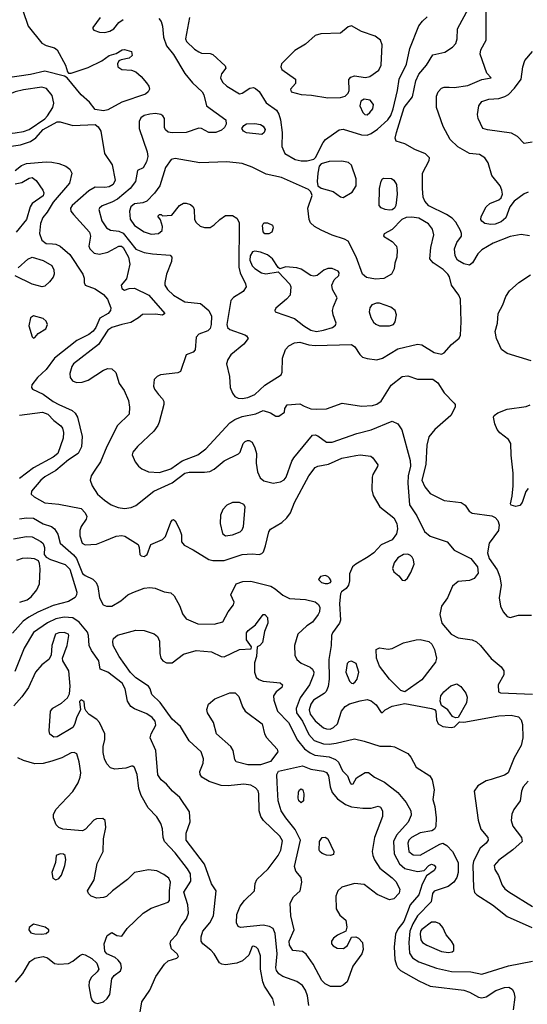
# Model space of a CAD drawing. Extents: x 1173079 to 1307053, y 522583 to 678478.
# Tile 35 of 256: x 1187587 to 1191208, y 555654 to 562680. Entities that reach past the tile are written whole.
import ezdxf

# ---------------------------------------------------------------- set-up
doc = ezdxf.new("R2010")
doc.units = 0

msp = doc.modelspace()

# ---------------------------------------------------------------- linework, layer by layer
at = {"layer": '0CON20XD'}
for points in [[(1187608.4, 562745), (1187647.7, 562635), (1187745, 562513.3), (1187775, 562495.6), (1187835, 562478.9), (1187854.6, 562464.6), (1187913.3, 562355), (1187927.5, 562307.5), (1187935, 562300), (1187955, 562300), (1188075, 562339.4), (1188173.4, 562386.6), (1188225, 562424), (1188275, 562438.8), (1188317.5, 562465), (1188335, 562468), (1188385, 562452.5), (1188388.8, 562425), (1188367.5, 562405), (1188310, 562395), (1188293.9, 562386.1), (1188283.6, 562366.4), (1188286.2, 562345), (1188314.6, 562324.6), (1188385, 562320), (1188415, 562308.5), (1188454.4, 562275), (1188490.5, 562230.5), (1188508, 562205), (1188512, 562185), (1188504, 562165), (1188485, 562148.6), (1188315, 562091.1), (1188215, 562037.5), (1188185, 562031.1), (1188125, 562040), (1188085, 562090.8), (1188025, 562144.2), (1187926.2, 562266.2), (1187907, 562277), (1187765, 562314.1), (1187665, 562288.4), (1187486.2, 562263.8)], [(1191086.4, 561133.7), (1190965, 561085.4), (1190885, 561038.8), (1190855, 561009.5), (1190816.4, 560945), (1190795, 560929.1), (1190755, 560937.5), (1190711.5, 560965), (1190694.5, 560995), (1190690, 561045), (1190705, 561090), (1190738.6, 561135), (1190740, 561155), (1190732.9, 561175), (1190698.5, 561235), (1190671.5, 561265), (1190631, 561291), (1190505, 561353.1), (1190478.2, 561385), (1190465.3, 561415), (1190459.5, 561475), (1190461.5, 561585), (1190508, 561675), (1190511.4, 561695), (1190482.3, 561722.3), (1190405, 561755.3), (1190335, 561794.6), (1190273.2, 561813.2), (1190265.8, 561835), (1190274.4, 561874.4), (1190329.4, 562055), (1190389.6, 562130.4), (1190413.1, 562245), (1190435, 562291.1), (1190489.4, 562355), (1190535, 562430), (1190620.4, 562449.6), (1190675, 562484.3), (1190698.3, 562511.7), (1190708.5, 562545), (1190711.5, 562615), (1190791.3, 562765)], [(1191215, 561450.6), (1191185, 561436.9), (1191115.6, 561385), (1191084.4, 561345), (1191055, 561266), (1191021.3, 561238.7), (1190978.1, 561221.9), (1190947.8, 561217.8), (1190906.5, 561226.5), (1190883, 561243), (1190877.1, 561255), (1190878.6, 561275), (1190915.5, 561345), (1190941.1, 561368.9), (1191004.7, 561395.3), (1191021.5, 561408.5), (1191030.9, 561435), (1191027.5, 561465), (1191015, 561494), (1190955, 561568), (1190928.3, 561658.3), (1190905.4, 561695.4), (1190868.3, 561718.3), (1190795, 561725.8), (1190712.4, 561772.4), (1190658, 561825), (1190608.7, 561918.7), (1190560.8, 562055), (1190561.4, 562135), (1190572, 562165), (1190595, 562192), (1190615, 562200), (1190652, 562198), (1190685.7, 562195.7), (1190785, 562211.1), (1190885, 562254.6), (1190950, 562265), (1190919.2, 562299.2), (1190870.9, 562435), (1190877.3, 562465), (1190914.6, 562535), (1190914.1, 562765)], [(1188160.6, 562695), (1188107.5, 562625), (1188107.5, 562615), (1188116.2, 562605), (1188155, 562591.8), (1188195, 562589.6), (1188230.8, 562599.2), (1188258.9, 562615), (1188295, 562660), (1188325, 562682)], [(1188579.7, 562689.7), (1188595, 562666.7), (1188604.5, 562634.5), (1188612.9, 562555), (1188633.9, 562493.9), (1188685, 562432.9), (1188765.8, 562295.8), (1188819.1, 562229.1), (1188888.1, 562165), (1188900, 562145), (1188920, 562065), (1189058, 561965), (1189058.8, 561935), (1189048.8, 561911.2), (1189027.4, 561892.6), (1188985, 561874.6), (1188935.3, 561875.3), (1188885, 561902.9), (1188865, 561907.5), (1188773.4, 561876.6), (1188675, 561872.2), (1188646.9, 561876.9), (1188626, 561895), (1188620.3, 561910.3), (1188620, 561975), (1188607.8, 561995), (1188594.1, 562004.1), (1188555, 562011.3), (1188515, 562007.2), (1188475, 561996.1), (1188450.8, 561979.2), (1188439.4, 561955), (1188439.4, 561905), (1188496.4, 561736.4), (1188501.8, 561705), (1188491.9, 561665), (1188467, 561623), (1188426.4, 561603.6), (1188412.1, 561525), (1188375.2, 561474.8), (1188285, 561400.3), (1188245, 561378.1), (1188175, 561352.1), (1188155, 561335.7), (1188151.1, 561325), (1188172.4, 561245), (1188205.5, 561195), (1188235, 561178), (1188295, 561170.5), (1188325, 561156.9), (1188415, 561041.9), (1188475, 561018.1), (1188535, 561009.4), (1188659.3, 560999.3), (1188673.3, 560985), (1188669.2, 560955), (1188634.7, 560865.3), (1188621.1, 560805), (1188621.6, 560785), (1188641.8, 560755), (1188685, 560715.3), (1188765, 560667.5), (1188876.2, 560655), (1188935.8, 560605), (1188955.5, 560565), (1188953.5, 560505), (1188945, 560476.2), (1188928.9, 560461.1), (1188865, 560435.7), (1188846, 560415), (1188837.5, 560325), (1188825, 560307.5), (1188775, 560290), (1188735, 560170), (1188715, 560160), (1188592.5, 560145), (1188566.7, 560135), (1188546.1, 560113.9), (1188542, 560065), (1188548, 560045), (1188576, 560005), (1188605.8, 559975.8), (1188616.2, 559955), (1188616, 559935), (1188582.5, 559807.5), (1188573.1, 559785), (1188543.3, 559745), (1188428.1, 559635), (1188394.2, 559595), (1188388.6, 559575), (1188410, 559525), (1188433.9, 559493.9), (1188458, 559475), (1188505, 559454.6), (1188585, 559450.3), (1188665, 559475.8), (1188745, 559531.5), (1188857.8, 559575), (1188915, 559619.2), (1189086.9, 559803.1), (1189121.5, 559828.5), (1189175, 559848.2), (1189272.5, 559867.5), (1189325, 559890.8), (1189375.9, 559875.9), (1189415, 559850), (1189435, 559850), (1189475, 559880), (1189477.5, 559905), (1189495, 559932.5), (1189585, 559940), (1189617.5, 559922.5), (1189664, 559904), (1189705, 559900), (1189775, 559903.5), (1189887, 559943), (1190025, 559922.7), (1190105, 559927.3), (1190135, 559937.1), (1190165, 559958.5), (1190237.6, 560072.4), (1190315, 560134.4), (1190355, 560138.5), (1190426, 560116), (1190535, 560114.6), (1190569.5, 560089.5), (1190615, 560016.7), (1190687.5, 559945), (1190694, 559935), (1190693.9, 559916.1), (1190663.3, 559855), (1190548.6, 559755), (1190506.6, 559703.4), (1190492.2, 559645), (1190483.4, 559506.6), (1190456.1, 559395), (1190476.3, 559346.3), (1190515, 559300), (1190615, 559249.6), (1190735.5, 559235.5), (1190765, 559216), (1190793.6, 559173.6), (1190815, 559158), (1190955, 559140), (1190978.8, 559128.8), (1190997, 559107), (1191007.1, 559075), (1191001.9, 559035), (1190935.5, 558945), (1190923.4, 558875), (1190935.3, 558835), (1190993.1, 558755), (1191012.5, 558705), (1191022.2, 558645), (1191008.5, 558555), (1191018.2, 558495), (1191035.6, 558455), (1191065, 558420.8), (1191085, 558414.2), (1191145, 558431.5), (1191237.9, 558432.1)], [(1188798.4, 562695), (1188770.5, 562545), (1188777.8, 562525), (1188835, 562470.8), (1188865, 562450.8), (1188885, 562442.5), (1188945, 562440), (1188965, 562432), (1189051.7, 562351.7), (1189056.7, 562335), (1189025.8, 562295), (1189020, 562265), (1189034.3, 562235), (1189064, 562205), (1189155, 562152.5), (1189173.6, 562156.4), (1189227.7, 562192.3), (1189255, 562196.2), (1189269.5, 562189.5), (1189295, 562167.5), (1189346.2, 562086.2), (1189420, 562035), (1189436.7, 562006.7), (1189447, 561965), (1189459.3, 561875), (1189456.9, 561775), (1189478.8, 561725), (1189552.8, 561682.8), (1189595, 561672.2), (1189636.8, 561673.2), (1189685.8, 561684.2), (1189700, 561700), (1189721.1, 561745), (1189751.2, 561805), (1189768.2, 561825), (1189865, 561895.6), (1189895, 561899.4), (1190025, 561858.5), (1190065, 561856.9), (1190095, 561868.2), (1190140.7, 561899.3), (1190213.1, 561966.9), (1190235, 561997.5), (1190252.1, 562045), (1190283.4, 562175), (1190293.6, 562256.3), (1190347.1, 562362.9), (1190369.7, 562475), (1190434.3, 562635.7), (1190459.9, 562670.1), (1190495, 562700.4)], [(1189785, 562121.8), (1189875, 562124.6), (1189908.8, 562135), (1189930, 562155), (1189936.9, 562175), (1189935.7, 562254.3), (1189948.7, 562271.3), (1189975, 562280), (1190055, 562268.1), (1190085, 562274.4), (1190149.2, 562320.8), (1190166.4, 562355), (1190171.7, 562501.7), (1190160, 562535), (1190122.6, 562562.6), (1190025, 562597.3), (1189955, 562637.1), (1189931.1, 562628.9), (1189875, 562583.3), (1189735, 562578.8), (1189695, 562566.5), (1189626.4, 562505), (1189548.6, 562461.4), (1189455.6, 562365), (1189448.9, 562345), (1189456.9, 562325), (1189554.2, 562255), (1189554.2, 562225.8), (1189518, 562185), (1189524, 562165), (1189595, 562147.1), (1189669.1, 562140.9), (1189785, 562121.8)], [(1191243.2, 561806.8), (1191185, 561796.7), (1191138.1, 561848.1), (1191095, 561870.4), (1190925, 561894.5), (1190891.2, 561905), (1190857.1, 561975), (1190853.1, 562005), (1190863.3, 562065), (1190885, 562095.6), (1190935, 562112.3), (1191005, 562118.7), (1191048, 562132), (1191075, 562147.8), (1191117.2, 562192.8), (1191164.1, 562255), (1191175.8, 562345), (1191191.1, 562388.9), (1191245, 562453.1)], [(1187425, 561866.9), (1187512.8, 561867.2), (1187555, 561874.2), (1187615, 561882.9), (1187655, 561896.2), (1187765, 561973.6), (1187785, 561994.7), (1187823.2, 562055), (1187830.8, 562085), (1187818.6, 562138.6), (1187778.7, 562188.7), (1187745, 562198.6), (1187615, 562180.6), (1187553.9, 562166.1), (1187465, 562128.2), (1187415, 562094.6), (1187376.4, 562053.6), (1187340.6, 561995), (1187335.3, 561975), (1187348, 561928), (1187368.5, 561895), (1187395, 561874.1), (1187425, 561866.9)], [(1190065, 562002.5), (1190085, 562017.5), (1190105.6, 562045), (1190111.4, 562075), (1190086.4, 562106.4), (1190045, 562114), (1190021.7, 562098.3), (1190013.1, 562065), (1190035, 562018), (1190050, 562005), (1190065, 562002.5)], [(1187475, 561769.8), (1187592.2, 561787.8), (1187665, 561810.8), (1187702, 561838), (1187755, 561897.7), (1187855, 561950.9), (1187875, 561951.3), (1187965.4, 561924.6), (1188125, 561932), (1188146, 561915), (1188166, 561885), (1188190.8, 561725), (1188246.4, 561645), (1188267.7, 561535), (1188253.6, 561505), (1188225, 561486.8), (1188195, 561481.8), (1188125, 561485.5), (1188080.3, 561459.7), (1187960.5, 561355), (1187948.5, 561335), (1187952.5, 561315), (1187969.5, 561289.5), (1188085.4, 561165), (1188093.1, 561135), (1188079.2, 561065), (1188086.2, 561045), (1188119.2, 561015), (1188155, 561008.2), (1188215, 561021.8), (1188294, 561065), (1188313.4, 561063.4), (1188325, 561055.3), (1188363.7, 560985), (1188371.6, 560935), (1188348, 560832), (1188310, 560785), (1188315, 560762), (1188335, 560750.8), (1188367.3, 560762.7), (1188405, 560764.3), (1188508, 560715), (1188622.5, 560585), (1188605, 560572), (1188555, 560580), (1188463, 560577), (1188435, 560552.5), (1188380.3, 560519.7), (1188315.4, 560504.6), (1188245, 560484.6), (1188215, 560464.7), (1188148.4, 560361.6), (1187970.5, 560225), (1187958.5, 560205), (1187944.5, 560155), (1187946.6, 560126.6), (1187962.4, 560102.4), (1187992.5, 560092.5), (1188033.6, 560093.6), (1188075, 560108.2), (1188185, 560179.6), (1188215, 560190.8), (1188245, 560190), (1188271.8, 560161.8), (1188297.5, 560085), (1188333.1, 560035), (1188363.6, 559963.6), (1188370, 559915), (1188366.7, 559865), (1188285.3, 559784.7), (1188207.5, 559635), (1188163.8, 559526.2), (1188122.5, 559465), (1188096.5, 559425), (1188090.5, 559395), (1188103.3, 559355), (1188142.1, 559295), (1188191.2, 559251.2), (1188239.6, 559219.6), (1188288.8, 559198.8), (1188335, 559192.2), (1188381.1, 559198.9), (1188416.4, 559213.7), (1188544.4, 559315), (1188675, 559375.9), (1188765, 559444.7), (1188795, 559451.3), (1188905, 559450.4), (1188942.6, 559457.4), (1188975, 559471.8), (1189045, 559531.5), (1189147.9, 559582.1), (1189158.8, 559595), (1189181.2, 559655), (1189195, 559671.2), (1189211.7, 559678.3), (1189225, 559678), (1189245, 559666), (1189265.5, 559625.5), (1189276.9, 559585), (1189273.2, 559515), (1189283.2, 559455)], [(1189315, 561861.5), (1189205, 561873.3), (1189184, 561885), (1189171.2, 561905), (1189185, 561926), (1189205, 561937.1), (1189265, 561939.4), (1189305, 561932.5), (1189325, 561920.6), (1189337.6, 561897.6), (1189331.1, 561875), (1189315, 561861.5)], [(1187555, 561604.7), (1187598.9, 561641.1), (1187635, 561654.7), (1187775, 561666.1), (1187815, 561664.6), (1187865, 561653.4), (1187915.2, 561635.2), (1187944.4, 561615), (1187959.4, 561585), (1187941.5, 561515), (1187825, 561377.3), (1187782.8, 561307.2), (1187751.8, 561268.2), (1187735.3, 561225), (1187729.1, 561155), (1187745, 561107.5), (1187775, 561083.8), (1187819.8, 561080.2), (1187845, 561077.5), (1187874.7, 561064.7), (1187945, 561005.5), (1188038, 560865), (1188046.1, 560836.1), (1188046.2, 560805), (1188055, 560786.7), (1188125, 560760.4), (1188185, 560719.6), (1188212.1, 560685), (1188237.7, 560625), (1188234.5, 560605), (1188218.9, 560585), (1188158.5, 560551.5), (1188130.8, 560485), (1188111.7, 560458.3), (1188079.4, 560435), (1187995, 560391.5), (1187835.7, 560264.2), (1187774.5, 560185), (1187712.6, 560127.4), (1187674.4, 560075), (1187671.9, 560055), (1187679.2, 560045), (1187755, 560007.7), (1187825, 559955.3), (1187865.6, 559935.6), (1187960.8, 559890.8), (1187982.1, 559872.1), (1187999.5, 559845), (1188033.4, 559705), (1188027.7, 559632.3), (1188003.1, 559585), (1187935, 559538.4), (1187845.5, 559464.5), (1187765, 559417.3), (1187738.2, 559395), (1187670.6, 559315), (1187668.6, 559295), (1187690.8, 559275), (1187765, 559233.5), (1187865, 559223.9), (1188025, 559191.4), (1188055, 559162.5), (1188065.5, 559135), (1188061.1, 559115), (1188024.6, 559065), (1188015.3, 559035), (1188016.5, 558996.5), (1188031.8, 558945), (1188055, 558933.2), (1188135, 558938.2), (1188195, 558961.9), (1188275, 558996), (1188315, 559000), (1188335.8, 558995.8), (1188432.5, 558935), (1188440, 558915), (1188443.3, 558865), (1188453.9, 558853.9), (1188475, 558848.8), (1188496.2, 558865), (1188523.3, 558935), (1188605, 558971.4), (1188628.2, 558991.8), (1188665.8, 559094.2), (1188675, 559110), (1188685, 559113.3), (1188696.2, 559105), (1188728, 559045), (1188740, 559005), (1188742, 558955), (1188759.7, 558929.7), (1188825, 558896.9), (1188935, 558827.8), (1188965, 558820), (1189045, 558822.1), (1189175, 558863.5), (1189245, 558868.9), (1189295, 558864), (1189315, 558870), (1189326.8, 558883.2), (1189341.4, 558925), (1189364.2, 559025), (1189375.7, 559044.3), (1189457.6, 559092.4), (1189492.5, 559125), (1189518.1, 559161.9), (1189548, 559235), (1189648.9, 559425), (1189695, 559484.4), (1189715, 559495.5), (1189790.9, 559509.2), (1189885, 559550.9), (1189985, 559571.4), (1190015, 559574.2), (1190092.5, 559565), (1190106.2, 559555), (1190141.2, 559505), (1190139.2, 559490.8), (1190106.2, 559435), (1190102, 559415), (1190100, 559325), (1190109.2, 559285), (1190155.6, 559205), (1190256.2, 559125), (1190276.8, 559085), (1190283.3, 559046.7), (1190275, 559011.4), (1190245, 558968.9), (1190166.9, 558933.1), (1190112.5, 558875), (1190072.4, 558847.6), (1189984.7, 558795.3), (1189961.4, 558775), (1189940, 558725), (1189940, 558675), (1189932, 558645), (1189915, 558621.2), (1189882.4, 558597.6), (1189875, 558583.3), (1189867.9, 558515), (1189875.7, 558395), (1189868.5, 558375), (1189817.5, 558305), (1189811.5, 558285), (1189809.1, 558215), (1189792.1, 558115), (1189794.2, 557975), (1189788.2, 557921.8), (1189773.2, 557886.8), (1189758.8, 557871.2), (1189683.2, 557825), (1189664.8, 557795.2), (1189653, 557755), (1189659.3, 557725), (1189695, 557676.1), (1189755, 557626.9), (1189775, 557618.9), (1189801.5, 557618.5), (1189825, 557629.1), (1189854, 557656), (1189882.3, 557745), (1189909.7, 557780.3), (1189940.9, 557799.1), (1190015, 557819.7), (1190065, 557828.2), (1190095, 557820), (1190130.9, 557790.9), (1190165, 557736.7), (1190175, 557736.7), (1190195, 557756), (1190245, 557780.8), (1190335, 557801.2), (1190525.6, 557765.6), (1190547.3, 557757.3), (1190555.9, 557745.9), (1190560, 557685), (1190572, 557655), (1190605, 557635.7), (1190625, 557633.1), (1190665, 557630), (1190690, 557635), (1190725, 557670), (1190755, 557666.7), (1191005, 557712.9), (1191092.7, 557717.3), (1191145.5, 557705.5), (1191165, 557683.8), (1191175, 557650), (1191175.4, 557554.6), (1191165, 557501.2), (1191115, 557413.8), (1191070.8, 557305), (1191045, 557290), (1190950.8, 557259.2), (1190915, 557250), (1190855, 557212.5), (1190830, 557175), (1190857.8, 556967.8), (1190877.5, 556905), (1190925.8, 556845), (1190930, 556825), (1190916, 556805), (1190872, 556768), (1190824.8, 556675.2), (1190820.3, 556645), (1190823.8, 556485), (1190832.4, 556452.4), (1190848.6, 556435), (1190960, 556365), (1191065, 556281.5), (1191241.8, 556201.8)], [(1189175, 559977.2), (1189215, 559984.2), (1189265, 560006.3), (1189335, 560073.1), (1189452, 560145), (1189460, 560165), (1189461.2, 560265), (1189482.3, 560327.7), (1189507, 560353), (1189547.5, 560375), (1189585, 560378.2), (1189649.1, 560359.1), (1189695, 560354.7), (1189955, 560361.8), (1189978.5, 560345), (1190012.4, 560292.4), (1190033.1, 560273.1), (1190065, 560262), (1190135, 560253.3), (1190175, 560263.9), (1190285, 560331.5), (1190425, 560363.9), (1190455, 560360), (1190545, 560306), (1190595, 560292.9), (1190615, 560304.2), (1190667.7, 560362.3), (1190721.7, 560408.3), (1190731.5, 560428.5), (1190737.5, 560525), (1190732.7, 560685), (1190720.8, 560715), (1190667.8, 560785), (1190652.5, 560845), (1190641.5, 560865), (1190608.3, 560898.3), (1190536.9, 560945), (1190513.1, 560975), (1190519.5, 561055), (1190540.8, 561145), (1190531.8, 561185), (1190503.2, 561223.2), (1190435, 561264), (1190385, 561271.8), (1190345, 561269.7), (1190313.8, 561255), (1190245, 561182.9), (1190188.3, 561151.7), (1190182.5, 561135), (1190245, 561097.5), (1190274.3, 561065), (1190280, 561035), (1190278, 560985), (1190263.9, 560943.9), (1190258.3, 560901.7), (1190239.2, 560865), (1190185.3, 560834.7), (1190125, 560828.5), (1190061.6, 560841.6), (1190033.5, 560863.5), (1189988, 560988), (1189930.2, 561100.2), (1189905.3, 561115.3), (1189815, 561142.9), (1189737.4, 561177.4), (1189688.9, 561205), (1189662, 561232), (1189651.2, 561255), (1189642.7, 561335), (1189673.1, 561425), (1189663.2, 561453.2), (1189647.6, 561467.6), (1189454.2, 561554.2), (1189345, 561579.1), (1189245, 561627.5), (1189174, 561654), (1189065, 561665.3), (1188871.6, 561658.4), (1188695, 561689.5), (1188667.6, 561682.4), (1188628.2, 561625), (1188586.5, 561495), (1188547.8, 561442.2), (1188494.2, 561385.8), (1188465.6, 561374.4), (1188405, 561365.9), (1188379.6, 561345), (1188369.6, 561315), (1188375, 561256.2), (1188405, 561212.9), (1188475, 561166.2), (1188525, 561150.8), (1188577.5, 561155), (1188603.8, 561175), (1188606.2, 561205), (1188591.7, 561251.7), (1188571.7, 561278.3), (1188585, 561290), (1188595, 561290), (1188605, 561280), (1188672.5, 561285), (1188726.2, 561353.8), (1188755, 561370), (1188775, 561371.6), (1188805, 561362.3), (1188824.5, 561345), (1188832.1, 561325), (1188832.9, 561255), (1188845, 561232.9), (1188875, 561206.7), (1188905, 561196.9), (1188945, 561197.5), (1188975, 561216), (1189014.5, 561255.5), (1189055, 561284.2), (1189105, 561284.2), (1189135, 561264), (1189152.4, 561232.4), (1189149.4, 560915), (1189158.7, 560875), (1189197.3, 560795), (1189201.5, 560775), (1189180.1, 560739.9), (1189112.8, 560697.2), (1189093.5, 560676.5), (1189064.7, 560504.7), (1189070.4, 560485), (1189085, 560468.8), (1189192.6, 560432.6), (1189205.7, 560425), (1189217.1, 560405), (1189185.7, 560365), (1189092, 560288), (1189070.8, 560255), (1189063.2, 560225), (1189084, 560135), (1189088.2, 560055), (1189104.3, 560014.3), (1189122.7, 559992.7), (1189145, 559980), (1189175, 559977.2)], [(1189895, 561411.2), (1189959.5, 561450.5), (1189987.7, 561495), (1189988.2, 561545), (1189952.9, 561642.9), (1189931.8, 561661.7), (1189885, 561671.4), (1189795, 561667.8), (1189737.4, 561652.6), (1189723.6, 561636.4), (1189712.9, 561585), (1189708.5, 561525), (1189714, 561495), (1189738.6, 561478.6), (1189824.3, 561454.3), (1189875, 561415.7), (1189895, 561411.2)], [(1187555, 561509.3), (1187601, 561519), (1187655, 561549.6), (1187675, 561553.5), (1187705, 561533.1), (1187751.5, 561465), (1187757.9, 561445), (1187755, 561424.4), (1187675, 561369.6), (1187661.4, 561345), (1187635, 561254.3), (1187562.5, 561165)], [(1190225, 561320.3), (1190193.8, 561325), (1190165, 561336.9), (1190151.9, 561355), (1190154.4, 561475), (1190165, 561527.5), (1190174.3, 561545.7), (1190185, 561550), (1190238.3, 561548.3), (1190255.4, 561535.4), (1190274.5, 561504.5), (1190280.5, 561435), (1190270.8, 561355), (1190260, 561335), (1190245, 561324.1), (1190225, 561320.3)], [(1189365, 561151.2), (1189335, 561152), (1189325, 561166.7), (1189318.3, 561211.7), (1189328, 561232), (1189355, 561232), (1189390, 561215), (1189396.2, 561195), (1189386.7, 561165), (1189365, 561151.2)], [(1191225, 561139.2), (1191165, 561146.8), (1191086.4, 561133.7)], [(1189705, 560455.8), (1189755, 560464.7), (1189818.6, 560485), (1189839.5, 560500.5), (1189845.7, 560515), (1189822.2, 560575), (1189819.5, 560605), (1189825, 560633.3), (1189850.8, 560695), (1189818.1, 560755), (1189813.1, 560785), (1189831.4, 560825), (1189864, 560855), (1189865.8, 560875), (1189858.8, 560885), (1189815, 560904.3), (1189785.6, 560904.4), (1189756.8, 560893.2), (1189710, 560855), (1189685, 560849.2), (1189665, 560854.2), (1189595, 560900), (1189565, 560910.8), (1189485, 560918), (1189442.5, 560902.5), (1189431.2, 560911.2), (1189391.5, 560975), (1189355, 561002.6), (1189305, 561021.9), (1189265, 561027.9), (1189246.7, 561023.3), (1189230.5, 560995), (1189229, 560965), (1189244.7, 560925), (1189265, 560904.6), (1189310.8, 560875), (1189343.4, 560866.6), (1189431.7, 560881.7), (1189514.1, 560794.1), (1189521.2, 560775), (1189516.2, 560715), (1189490, 560685), (1189415, 560622.5), (1189407.5, 560605), (1189410, 560595), (1189547.1, 560547.1), (1189613.5, 560495), (1189665, 560463.7), (1189705, 560455.8)], [(1187575, 560910), (1187645, 560972.5), (1187675, 560985.5), (1187755, 560961.8), (1187815, 560926.7), (1187831.2, 560895), (1187832.3, 560865), (1187826.3, 560843.7), (1187800.3, 560809.7), (1187765, 560779.2), (1187746.1, 560773.9), (1187675, 560792.3), (1187555, 560853.1)], [(1191235, 560245.4), (1191065, 560298.5), (1191025, 560326), (1190987.5, 560405), (1190980, 560455), (1190996.2, 560515), (1191001.2, 560585), (1191032.9, 560645), (1191054, 560706), (1191082.2, 560745), (1191148.9, 560805), (1191230.9, 560859.1)], [(1190225, 560494.7), (1190254.3, 560505), (1190266.5, 560525), (1190275.6, 560575), (1190266.4, 560606.4), (1190235, 560629.4), (1190155, 560657.1), (1190132.1, 560657.9), (1190100, 560645), (1190085.7, 560624.3), (1190080, 560595), (1190092, 560555), (1190110.9, 560520.9), (1190126.8, 560506.8), (1190155, 560496.7), (1190225, 560494.7)], [(1187685, 560407.5), (1187695, 560413.3), (1187719.7, 560440.3), (1187772.2, 560475), (1187785.4, 560505), (1187775, 560530), (1187755, 560547.8), (1187685, 560567.1), (1187665, 560553.3), (1187652.5, 560495), (1187675, 560417.5), (1187685, 560407.5)], [(1187585, 559858.6), (1187750.2, 559879.8), (1187786.7, 559865), (1187829.8, 559819.8), (1187881.2, 559781.2), (1187892.2, 559765), (1187899.5, 559735), (1187897.5, 559695), (1187858.2, 559585), (1187825, 559557.5), (1187685, 559482), (1187584.5, 559405.5)], [(1191214.6, 559335.4), (1191197, 559313), (1191171.9, 559235), (1191155, 559212.5), (1191127.7, 559207.7), (1191092.5, 559215), (1191087.5, 559225), (1191099.5, 559280.5), (1191106.9, 559355), (1191106.9, 559445), (1191093, 559573), (1191090.8, 559655), (1191074, 559685), (1191013, 559733), (1190994.2, 559755), (1190975.7, 559795.7), (1190967.5, 559845), (1190970.8, 559855), (1190997.5, 559875), (1191065, 559902), (1191199.4, 559920.6), (1191228.3, 559931.7)], [(1189283.2, 559455), (1189302, 559412), (1189329.1, 559389.1), (1189395, 559372.5), (1189447.9, 559382.1), (1189473.7, 559396.3), (1189488.6, 559415), (1189528.9, 559531.1), (1189543.1, 559555), (1189675, 559715.7), (1189695, 559718.1), (1189715, 559710), (1189775, 559666.5), (1189815, 559664.6), (1189992.7, 559727.3), (1190095, 559753.6), (1190245, 559816.2), (1190285.7, 559795.7), (1190313, 559753), (1190371.5, 559535), (1190375.5, 559495), (1190357.8, 559425), (1190355, 559372.5), (1190367.8, 559217.8), (1190419.8, 559139.8), (1190475, 559029.2), (1190515, 558994.4), (1190636, 558955), (1190685.5, 558895.5), (1190805, 558835.5), (1190852.5, 558775), (1190858.3, 558731.7), (1190828.1, 558691.9), (1190795, 558677.7), (1190715, 558671.2), (1190675, 558638.5), (1190640, 558555), (1190595.4, 558495), (1190583.8, 558435), (1190597.5, 558375), (1190665.2, 558295.2), (1190715, 558268.4), (1190815, 558254.7), (1190845, 558240.3), (1190875, 558215.4), (1190951.3, 558121.3), (1191022.6, 558062.6), (1191040.5, 558035), (1191040.5, 558005), (1191001.4, 557935), (1191003.3, 557885), (1191016.2, 557876.2), (1191245, 557868.2)], [(1189055, 558998.1), (1189105, 559003.8), (1189159.2, 559025), (1189175, 559041.2), (1189184.4, 559065), (1189195.7, 559205), (1189185, 559220.8), (1189155, 559234.4), (1189105, 559235.5), (1189065, 559217.1), (1189035, 559184), (1189019.1, 559145), (1189017.9, 559085), (1189033.4, 559013.4), (1189055, 558998.1)], [(1187585, 559119.6), (1187635, 559126.8), (1187685, 559122.5), (1187755, 559082.3), (1187813.8, 559063.8), (1187836.2, 559046.2), (1187858.3, 559008.3), (1187876.2, 558945), (1187971.7, 558861.7), (1187993.2, 558835), (1188035, 558729.3), (1188055, 558713.5), (1188108.8, 558688.8), (1188133.3, 558665), (1188144.4, 558635), (1188157.1, 558555), (1188181.2, 558505), (1188205, 558494.4), (1188245, 558495.7), (1188307.6, 558532.4), (1188357.5, 558575), (1188392.9, 558592.9), (1188475, 558623.8), (1188515, 558627.7), (1188552.6, 558622.6), (1188617, 558597), (1188665, 558591.4), (1188689.8, 558569.8), (1188728.8, 558495), (1188749.4, 558439.4), (1188775, 558404.3), (1188858.8, 558368.8), (1188975, 558366.4), (1189035.4, 558384.6), (1189074.5, 558455.5), (1189113.3, 558505), (1189116.7, 558525), (1189093.3, 558575), (1189131.2, 558655), (1189177.6, 558672.4), (1189235, 558674.5), (1189377.4, 558637.4), (1189409.1, 558619.2), (1189463, 558573), (1189511, 558551), (1189625, 558542.8), (1189695, 558525.4), (1189717.6, 558507.6), (1189727.3, 558485), (1189725.5, 558455), (1189716.7, 558435), (1189675, 558380.8), (1189635, 558354), (1189570, 558295), (1189547.1, 558215), (1189548.6, 558145), (1189564.3, 558115), (1189595, 558088.5), (1189659.8, 558059.8), (1189675, 558045.8), (1189684.5, 558025), (1189682.9, 558005), (1189655.3, 557935), (1189589, 557841), (1189558.9, 557765), (1189562.6, 557735), (1189605, 557673.8), (1189649.9, 557579.9), (1189687.3, 557537.3), (1189753.4, 557513.4), (1189795, 557510.4), (1189845, 557516.5), (1189975, 557548.2), (1190045, 557533.1), (1190155.3, 557495.3), (1190235, 557497.3), (1190260.4, 557490.4), (1190355, 557443.3), (1190377.9, 557417.9), (1190415.7, 557345.7), (1190512.5, 557285), (1190528.9, 557255), (1190543.1, 557185), (1190534.4, 557115), (1190548.2, 557065), (1190558.7, 556985), (1190556.9, 556923.1), (1190547.1, 556905), (1190527.4, 556892.6), (1190445, 556877.6), (1190382.7, 556845), (1190364.1, 556825), (1190355.9, 556805), (1190363.8, 556745), (1190395, 556720.9), (1190445, 556718.1), (1190585, 556797.9), (1190605, 556803.8), (1190635, 556787.5), (1190674, 556745), (1190715.3, 556665), (1190715.2, 556594.8), (1190705, 556559.2), (1190684.7, 556525.3), (1190644.2, 556495.8), (1190545, 556462.2), (1190530.9, 556445), (1190522.7, 556385), (1190425, 556284.7), (1190390.9, 556229.1), (1190369.8, 556175), (1190363.3, 556095), (1190368.8, 556018.8), (1190388.5, 555985), (1190435, 555956.1), (1190561.5, 555911.5), (1190668, 555888), (1190805, 555884.7), (1190885, 555868.9), (1191075, 555929.5), (1191245, 555962.5)], [(1187543.2, 558976.8), (1187635, 558991.8), (1187675, 558991.1), (1187737.4, 558957.4), (1187755, 558941.4), (1187763.6, 558915), (1187762.5, 558865), (1187774.5, 558844.5), (1187807.5, 558827.5), (1187911.7, 558791.7), (1187945, 558760.5), (1187994.7, 558595), (1187993.2, 558575), (1187982, 558558), (1187935, 558528.4), (1187825, 558500.3), (1187716.8, 558453.2), (1187652.1, 558417.9), (1187612.7, 558387.3), (1187535, 558302.9)], [(1187586.7, 558523.3), (1187639.7, 558540.3), (1187668.1, 558561.9), (1187708.1, 558611.9), (1187727.8, 558655), (1187732.1, 558762.1), (1187728.9, 558798.9), (1187719.8, 558819.8), (1187693.1, 558833.1), (1187645, 558838.9), (1187605, 558835.4), (1187565, 558822.3)], [(1190335, 558677.5), (1190353.3, 558695), (1190378, 558735), (1190400, 558795), (1190396, 558825), (1190386, 558845), (1190375, 558857.5), (1190355, 558865.6), (1190325, 558863.1), (1190285, 558840), (1190258, 558805), (1190246.2, 558765), (1190255, 558740), (1190291.2, 558711.2), (1190315, 558680), (1190335, 558677.5)], [(1189785, 558656), (1189805, 558663.3), (1189808.8, 558675), (1189796.7, 558695), (1189785, 558706.7), (1189765, 558713.8), (1189733.9, 558706.1), (1189717.5, 558685), (1189740, 558665), (1189765, 558657.5), (1189785, 558656)], [(1188553.3, 557675), (1188530.9, 557700.9), (1188495, 557727.5), (1188405, 557762.9), (1188379.9, 557779.9), (1188356.2, 557816.2), (1188339.7, 557905), (1188318.5, 557945), (1188215, 558024.3), (1188160, 558045), (1188150.8, 558105), (1188099.1, 558179.1), (1188081.4, 558215), (1188078.2, 558285), (1188070.2, 558310.2), (1188010.9, 558380.8), (1187965, 558411.6), (1187905, 558417.2), (1187844.8, 558405.2), (1187784.8, 558375.2), (1187685, 558307.8), (1187618.2, 558195), (1187551.1, 558028.9)], [(1189648.5, 555645), (1189640.6, 555715), (1189626.6, 555755), (1189605, 555788.9), (1189565, 555816.4), (1189463.1, 555853.1), (1189435, 555872.7), (1189418.9, 555895), (1189415.3, 555915.3), (1189423.8, 556015), (1189409.4, 556159.4), (1189395.3, 556195.3), (1189370.1, 556210.1), (1189325, 556218.4), (1189162.7, 556202.7), (1189145, 556210), (1189134.4, 556235), (1189136.2, 556295), (1189160.8, 556355), (1189191.2, 556395), (1189261.9, 556465), (1189267.3, 556517.3), (1189277.5, 556545), (1189359.3, 556620.7), (1189430.3, 556715), (1189449.7, 556755), (1189461.4, 556821.4), (1189442.9, 556855), (1189326.7, 556965), (1189306.2, 556995), (1189296.2, 557035), (1189293.6, 557155), (1189287.3, 557177.3), (1189268.8, 557198.8), (1189235, 557218.5), (1189186, 557226), (1189075, 557212.7), (1189025, 557214.5), (1188938, 557245), (1188886, 557275), (1188874.3, 557295), (1188872.9, 557315), (1188895.7, 557374.3), (1188899.2, 557405), (1188880.8, 557455), (1188796.7, 557535), (1188735, 557637.5), (1188675, 557689.5), (1188587.9, 557807.9), (1188530, 557865), (1188518.8, 557905), (1188506, 557925), (1188415, 557984), (1188378.3, 558021.7), (1188296.8, 558135), (1188252.5, 558215), (1188250.9, 558245), (1188256.4, 558263.6), (1188285, 558289.4), (1188415, 558323.8), (1188475, 558320.5), (1188545, 558298.6), (1188569.1, 558279.1), (1188584.2, 558245), (1188587.3, 558157.3), (1188594.2, 558125), (1188608.8, 558105), (1188635, 558090.8), (1188675, 558091.4), (1188755, 558152.5), (1188845, 558179.1), (1188955, 558169.5), (1189025, 558136.7), (1189045, 558133.1), (1189155, 558187.1), (1189238.3, 558191.7), (1189240, 558205), (1189204.3, 558254.3), (1189205.5, 558304.5), (1189217.4, 558322.6), (1189268.1, 558361.9), (1189324.3, 558435.7)], [(1189324.3, 558435.7), (1189335, 558436.2), (1189354, 558415), (1189356.9, 558375), (1189334.3, 558315), (1189318, 558235), (1189300, 558215), (1189280, 558205), (1189277, 558137), (1189261.7, 558091.7), (1189262, 558025), (1189275, 557987.5), (1189292.3, 557972.3), (1189325, 557961.2), (1189445, 557948), (1189462.5, 557935), (1189456.7, 557915), (1189415.8, 557884.2), (1189396.7, 557855), (1189399.2, 557825), (1189427.1, 557745), (1189505, 557664.5), (1189568.9, 557538.9), (1189618.3, 557478.3), (1189658.2, 557448.2), (1189692.5, 557432.5), (1189795, 557421), (1189840.9, 557400.9), (1189861.1, 557381.1), (1189890.2, 557320.2), (1189926, 557285), (1189944.1, 557234.1), (1189952.5, 557225), (1189965, 557227.5), (1189988.6, 557271.4), (1190052.3, 557307.7), (1190075, 557307.5), (1190118, 557275), (1190188.9, 557238.9), (1190285, 557166.7), (1190343.5, 557095), (1190376.2, 557035), (1190379.1, 557005), (1190357.3, 556955), (1190275, 556860), (1190254.3, 556815), (1190257.5, 556727.5), (1190295.5, 556655.5), (1190335, 556622.4), (1190425, 556601.8), (1190471.9, 556608.1), (1190505.8, 556645), (1190525, 556653.3), (1190545, 556647.1), (1190552.9, 556635), (1190554.2, 556625), (1190545, 556609.2), (1190490, 556570), (1190459.1, 556510.9), (1190435.2, 556434.8), (1190373.3, 556365), (1190327, 556245), (1190285, 556191.5), (1190266.9, 556155), (1190257.8, 556065), (1190264.1, 555975), (1190274.1, 555934.1), (1190284.1, 555914.1), (1190304.3, 555895), (1190435, 555822), (1190515, 555784), (1190755, 555754.7), (1190795, 555741.5), (1190860.8, 555705), (1190885, 555699.6), (1190915, 555707.7), (1190985, 555753.1), (1191045, 555772.9), (1191076, 555776), (1191101.2, 555761.2), (1191111.9, 555741.9), (1191119.2, 555705), (1191106.9, 555615)], [(1188405, 555350), (1188458.7, 555671.3), (1188515, 555754), (1188557.4, 555852.6), (1188618.7, 555941.3), (1188645.5, 555964.5), (1188707.7, 555982.3), (1188720, 555995), (1188710, 556015), (1188669.6, 556049.6), (1188660, 556085), (1188665, 556106.7), (1188705, 556150.5), (1188737.9, 556215), (1188776.2, 556265), (1188791.2, 556305), (1188787.1, 556365), (1188758.9, 556455), (1188806.9, 556533.1), (1188804.3, 556585), (1188785, 556621.2), (1188695.6, 556735.6), (1188620.9, 556815), (1188610, 556845), (1188605.4, 556905.4), (1188594.4, 556945), (1188565, 556992), (1188504.2, 557055), (1188453.1, 557145), (1188437.3, 557195), (1188424.5, 557295), (1188405, 557343.8), (1188395, 557353.8), (1188385, 557353.8), (1188345, 557340), (1188265, 557331.9), (1188235, 557342.5), (1188209.1, 557369.1), (1188191.5, 557405), (1188181.7, 557451.7), (1188182.9, 557495), (1188193.6, 557543.6), (1188195.3, 557585.3), (1188155, 557666), (1188137, 557687), (1188083.1, 557723.1), (1188061.2, 557745), (1188051.2, 557765), (1188046, 557815), (1188025, 557826.2), (1188012.5, 557815), (1188021.2, 557755), (1187994.6, 557705.4), (1187978.9, 557651.1), (1187965, 557629.4), (1187855, 557561.9), (1187830.5, 557560.5), (1187801.2, 557581.2), (1187796, 557605), (1187805.7, 557745), (1187823, 557767), (1187886.1, 557803.9), (1187927.9, 557842.1), (1187941.2, 557868.8), (1187947.8, 557925), (1187937.7, 558035), (1187895.7, 558105), (1187892.5, 558125), (1187925.6, 558215), (1187938.1, 558285), (1187934.2, 558295), (1187905, 558307.5), (1187865, 558304.5), (1187843.1, 558295), (1187815.7, 558215), (1187811.4, 558145), (1187794.5, 558115.5), (1187745, 558076.2), (1187699.1, 558025), (1187650, 557915), (1187601.7, 557848.3), (1187545.4, 557784.6)], [(1190335, 557883.8), (1190305, 557893.8), (1190225, 557974.4), (1190155, 558066.9), (1190132, 558125), (1190131.2, 558185), (1190155, 558197.5), (1190215, 558189.1), (1190245, 558192.1), (1190325, 558232.7), (1190415, 558255.5), (1190445, 558257.5), (1190505, 558242.5), (1190527.3, 558225), (1190545.3, 558185.3), (1190560.5, 558125), (1190553.5, 558095), (1190455, 557969.5), (1190335, 557883.8)], [(1189965, 557943.3), (1189981.4, 557955), (1189994.4, 557975), (1190006.5, 558025), (1189987.1, 558085), (1189955, 558102.9), (1189935, 558097.5), (1189923.8, 558085), (1189913.3, 558025), (1189938.9, 557958.9), (1189953.8, 557945), (1189965, 557943.3)], [(1190695, 557697.5), (1190675, 557707.5), (1190641.2, 557755), (1190595.9, 557785.9), (1190587.3, 557817.3), (1190591.9, 557855), (1190612.9, 557885), (1190662.2, 557927.8), (1190705, 557940.8), (1190735, 557922.5), (1190768.9, 557875), (1190779.5, 557845), (1190774.4, 557805), (1190715, 557700), (1190695, 557697.5)], [(1189215, 557362.3), (1189131.2, 557385), (1189121.7, 557401.7), (1189109.1, 557465), (1189093.6, 557493.6), (1188990, 557585), (1188968.6, 557665), (1188927.5, 557735), (1188922.3, 557757.7), (1188933.3, 557795), (1188978.8, 557835), (1189085, 557877.1), (1189125, 557877.3), (1189150.9, 557850.9), (1189177, 557777), (1189195.3, 557745.3), (1189315.6, 557655), (1189334.5, 557584.5), (1189348, 557558), (1189424, 557475), (1189428, 557455), (1189375, 557386.2), (1189305, 557363.3), (1189215, 557362.3)], [(1189403.8, 555645), (1189392.6, 555692.6), (1189334.3, 555784.3), (1189322, 555815), (1189305.9, 555905), (1189305, 556000), (1189288.3, 556048.3), (1189273, 556063), (1189255, 556070), (1189245, 556066.7), (1189221.1, 556005), (1189176.6, 555963.4), (1189135, 555947.1), (1189055, 555936), (1189029.4, 555939.4), (1189011.2, 555951.2), (1188973.8, 556015), (1188950.5, 556040.5), (1188892.5, 556085), (1188882.5, 556105), (1188881.1, 556135), (1188894.4, 556175), (1188943.6, 556236.4), (1188969.6, 556285), (1188989.2, 556465), (1188955.8, 556515), (1188905.6, 556655), (1188773.6, 556825), (1188774.5, 556875), (1188803.6, 556956.4), (1188797.7, 557027.7), (1188729.1, 557129.1), (1188676, 557176), (1188634.7, 557224.7), (1188595, 557256.9), (1188572.4, 557292.4), (1188556.9, 557465), (1188517.5, 557555), (1188524.5, 557585), (1188558, 557645), (1188553.3, 557675)], [(1187835, 555945.7), (1187865, 555940), (1187935, 555945.6), (1187965, 555961.4), (1188015, 556003.1), (1188035, 556011.1), (1188055, 556008.1), (1188100.3, 555980.3), (1188137.3, 555947.3), (1188152, 555905), (1188140, 555885), (1188097.1, 555845), (1188081.9, 555815), (1188080.6, 555785), (1188094.4, 555705), (1188105, 555681.2), (1188125, 555664), (1188145, 555660), (1188185, 555672), (1188212, 555695), (1188230.8, 555725), (1188244, 555835), (1188261.3, 555858.7), (1188305, 555894), (1188312.5, 555915), (1188308, 555945), (1188289.5, 555969.5), (1188267.7, 555987.7), (1188207.5, 556015), (1188194.2, 556034.2), (1188190, 556085), (1188212, 556145), (1188245, 556166.2), (1188280, 556145), (1188315, 556140), (1188354, 556195), (1188467.5, 556305), (1188525, 556341.1), (1188646.1, 556383.9), (1188656.2, 556395), (1188656, 556424), (1188654.4, 556465), (1188662.2, 556525), (1188650, 556555), (1188615, 556581.1), (1188565, 556606.5), (1188505, 556612.9), (1188405, 556593.8), (1188355, 556543.8), (1188250, 556465), (1188205, 556423.1), (1188184.5, 556415.5), (1188137.8, 556412.2), (1188096.4, 556426.4), (1188076.7, 556445), (1188070.9, 556465), (1188117, 556543), (1188140.1, 556659.9), (1188181.2, 556745), (1188185.5, 556835), (1188202, 556915), (1188197.5, 556965), (1188179.3, 556979.3), (1188135, 556978.8), (1188115, 556968), (1188056.7, 556903.3), (1188035, 556892.2), (1187895, 556902.9), (1187866.2, 556915), (1187847.5, 556935), (1187828.6, 556985), (1187828, 557008), (1187844.2, 557045), (1187966.7, 557173.3), (1188003.1, 557235), (1188018.1, 557275), (1188021.9, 557305), (1188011.4, 557385), (1187995, 557442.5), (1187975, 557450.8), (1187955, 557448.6), (1187886.6, 557413.4), (1187815, 557388.5), (1187755, 557372.1), (1187695, 557371.1), (1187615, 557393.5), (1187573.4, 557413.4)], [(1189805, 555781.8), (1189765, 555799.5), (1189743.5, 555825), (1189680.2, 555940.2), (1189631.7, 556011.7), (1189605, 556030.5), (1189535, 556037.5), (1189510.8, 556075), (1189508.2, 556105), (1189544.5, 556185), (1189521.8, 556285), (1189517.3, 556375), (1189539.5, 556420.5), (1189586.7, 556465), (1189599.5, 556525), (1189595, 556558.8), (1189557.5, 556605), (1189547, 556637), (1189589.4, 556825), (1189552.2, 556902.2), (1189485, 556984.5), (1189453.4, 557035), (1189429.7, 557105), (1189424.5, 557235.5), (1189420.8, 557295), (1189432.9, 557317.1), (1189605, 557354.7), (1189665, 557333.1), (1189755, 557318.9), (1189775, 557309.1), (1189791.1, 557285), (1189801.6, 557205), (1189817.2, 557165), (1189855, 557120), (1189910.6, 557080.6), (1189955, 557063.4), (1190035.4, 557054.6), (1190095.4, 557054.6), (1190145, 557069.2), (1190162.1, 557062.1), (1190175.6, 557035), (1190175.6, 556995), (1190118.2, 556845), (1190102.5, 556745), (1190106.5, 556715), (1190118.1, 556685), (1190155.7, 556625), (1190245, 556557.1), (1190269.9, 556529.9), (1190299.6, 556475), (1190293.5, 556446.5), (1190255, 556406.8), (1190225, 556398.8), (1190138.3, 556438.3), (1190045, 556508.6), (1189975, 556516.7), (1189885, 556490.4), (1189855.4, 556465), (1189842.5, 556425), (1189844.5, 556334.5), (1189870, 556290), (1189913.6, 556253.6), (1189920, 556205), (1189912.5, 556175), (1189855, 556148), (1189826, 556125), (1189812, 556105), (1189812, 556085), (1189822.1, 556072.1), (1189852.5, 556055), (1189897, 556053), (1189925, 556073.3), (1189955, 556132.5), (1189985, 556136.7), (1190005, 556126.7), (1190033.3, 556095), (1190038, 556045), (1190028, 556015), (1189962.6, 555927.4), (1189923.3, 555815), (1189895, 555790), (1189875, 555782.1), (1189805, 555781.8)], [(1191213.4, 557246.6), (1191180, 557205), (1191165.8, 557175), (1191158, 557105), (1191112, 557045), (1191098.8, 557011.2), (1191093.1, 556965), (1191104.3, 556925), (1191166.7, 556845), (1191171.1, 556815), (1191104.2, 556755.8), (1191005, 556683.3), (1190973.1, 556645), (1190976.7, 556615), (1191003.4, 556573.4), (1191029.5, 556505), (1191048.8, 556478.8), (1191076.5, 556456.5), (1191245, 556352.5)], [(1189595, 557092.9), (1189579.2, 557105), (1189573.1, 557125), (1189575, 557167.5), (1189582.5, 557185), (1189595, 557192), (1189607.1, 557185), (1189614.4, 557155), (1189611.4, 557105), (1189595, 557092.9)], [(1189805, 556715.8), (1189775, 556717.8), (1189745, 556729.4), (1189727.5, 556745), (1189722.9, 556755), (1189725.8, 556815), (1189745, 556844), (1189765, 556848), (1189785, 556833.8), (1189827.5, 556745), (1189825, 556723.8), (1189805, 556715.8)], [(1187845, 556543.1), (1187865, 556552.5), (1187884, 556575), (1187908.8, 556645), (1187916.2, 556685), (1187910, 556715), (1187900, 556725), (1187875, 556728), (1187847.5, 556715), (1187843.3, 556665), (1187815.8, 556595), (1187824.3, 556555), (1187845, 556543.1)], [(1187745, 556154.6), (1187775, 556159.5), (1187794.3, 556175), (1187794.3, 556185), (1187769.2, 556205), (1187685, 556225.6), (1187655, 556201.2), (1187651.1, 556185), (1187666, 556165), (1187695, 556156.4), (1187745, 556154.6)], [(1190645, 556024.3), (1190671.7, 556028.3), (1190685, 556037.5), (1190684.3, 556075), (1190667.8, 556105), (1190630, 556150), (1190605, 556202), (1190585, 556228.8), (1190555, 556240), (1190525, 556239.4), (1190455, 556188.9), (1190446.4, 556175), (1190444.7, 556155), (1190448.5, 556115), (1190460, 556095), (1190492, 556075), (1190595, 556030), (1190645, 556024.3)], [(1187557.6, 555812.4), (1187609.5, 555875), (1187660.2, 555959.8), (1187695, 555983.1), (1187755, 555995.5), (1187785, 555986.7), (1187835, 555945.7)]]:
    msp.add_lwpolyline(points, dxfattribs=at)

doc.saveas('drawing.dxf')
